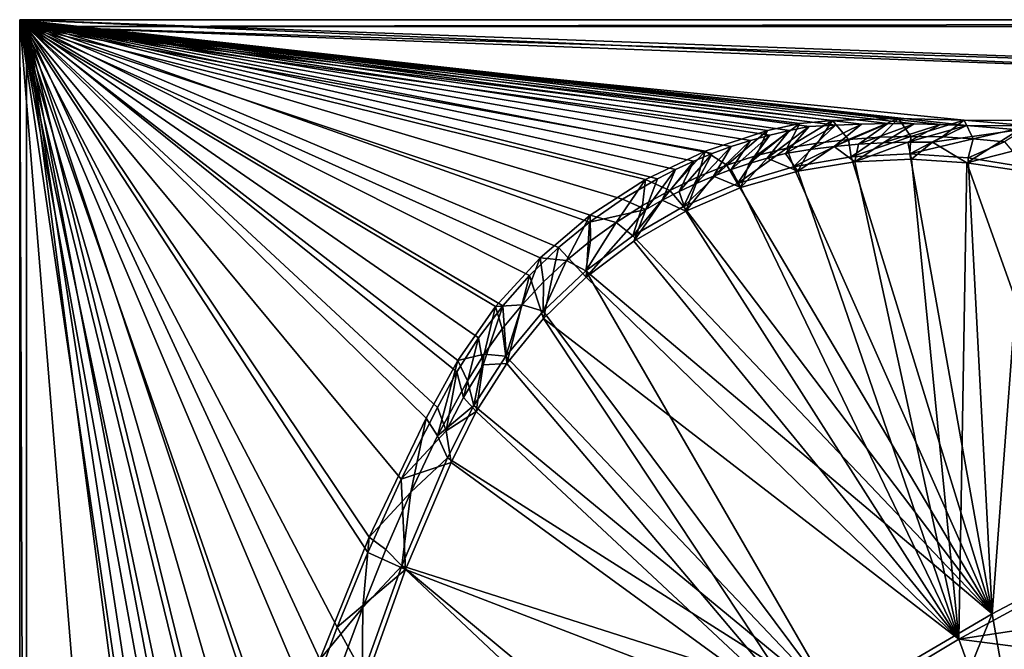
# Model space of a CAD drawing. Header units: metres. Extents: x 0 to 1651, y -1070 to 0.
# Tile 12 of 23: x 0 to 441, y -282 to 0. Entities that reach past the tile are written whole.
import ezdxf

# ---------------------------------------------------------------- set-up
doc = ezdxf.new("R2010")
doc.units = ezdxf.units.M

msp = doc.modelspace()

# ---------------------------------------------------------------- linework, layer by layer
at = {"layer": 'None'}
for points in [[(423.802948, -47.347477), (1134.583252, -48.452602), (0, 0)], [(1134.583252, -48.452602), (1208.617432, -44.136024), (0, 0)], [(0, 0), (1208.617432, -44.136024), (1650, 0)], [(0, -850), (53.12458, -654.122498), (0, 0)], [(53.12458, -654.122498), (79.13913, -537.831116), (0, 0)], [(0, 0), (79.13913, -537.831116), (87.629234, -480.67038)], [(87.629234, -480.67038), (93.292267, -445.053253), (0, 0)], [(93.292267, -445.053253), (100.331985, -409.682465), (0, 0)], [(0, 0), (100.331985, -409.682465), (108.737801, -374.611206)], [(108.737801, -374.611206), (118.497063, -339.892242), (0, 0)], [(118.497063, -339.892242), (129.595108, -305.577759), (0, 0)], [(0, 0), (129.595108, -305.577759), (142.015244, -271.71936)], [(142.015244, -271.71936), (155.738785, -238.367996), (0, 0)], [(155.738785, -238.367996), (170.745102, -205.573776), (0, 0)], [(0, 0), (170.745102, -205.573776), (187.011627, -173.386047)], [(187.011627, -173.386047), (195.660446, -157.56311), (0, 0)], [(195.660446, -157.56311), (205.328751, -142.34613), (0, 0)], [(0, 0), (205.328751, -142.34613), (216.172775, -127.943367)], [(216.172775, -127.943367), (228.124313, -114.445457), (0, 0)], [(228.124313, -114.445457), (241.108139, -101.93734), (0, 0)], [(0, 0), (241.108139, -101.93734), (255.042557, -90.497719)], [(255.042557, -90.497719), (269.839874, -80.198586), (0, 0)], [(269.839874, -80.198586), (285.406982, -71.104752), (0, 0)], [(0, 0), (285.406982, -71.104752), (293.448761, -67.028008)], [(293.448761, -67.028008), (301.645905, -63.27343), (0, 0)], [(301.645905, -63.27343), (309.985535, -59.846935), (0, 0)], [(0, 0), (309.985535, -59.846935), (318.454498, -56.75391)], [(318.454498, -56.75391), (327.03949, -53.999222), (0, 0)], [(327.03949, -53.999222), (335.726959, -51.587212), (0, 0)], [(0, 0), (335.726959, -51.587212), (344.503265, -49.521671)], [(344.503265, -49.521671), (353.354614, -47.805847), (0, 0)], [(353.354614, -47.805847), (365.08313, -47.106125), (0, 0)], [(0, 0), (365.08313, -47.106125), (376.823853, -46.655575)], [(376.823853, -46.655575), (388.571472, -46.454403), (0, 0)], [(388.571472, -46.454403), (400.32074, -46.502693), (0, 0)], [(0, 0), (400.32074, -46.502693), (412.066315, -46.80043)], [(412.066315, -46.80043), (423.802948, -47.347477), (0, 0)], [(0, 0), (0, 0, -45), (0, -850)], [(0, 0, -45), (0, -850, -45), (0, -850)], [(0, 0), (1650, 0), (0, 0, -45)], [(1650, 0), (1650, 0, -45), (0, 0, -45)], [(3, -3, -45), (3, -848.547241, -45), (0, 0, -45)], [(3, -848.547241, -45), (0, -850, -45), (0, 0, -45)], [(3, -3, -45), (0, 0, -45), (1650, 0, -45)], [(1647.142822, -3, -45), (3, -3, -45), (1650, 0, -45)], [(89.258583, -457.047028, -3), (81.558594, -515.527832, -3), (3, -3, -3)], [(81.558594, -515.527832, -3), (75.179558, -551.954224, -3), (3, -3, -3)], [(3, -3, -3), (75.179558, -551.954224, -3), (3, -848.547241, -3)], [(1647.142822, -3, -3), (1208.450439, -41.532547, -3), (3, -3, -3)], [(1208.450439, -41.532547, -3), (1134.234009, -45.864342, -3), (3, -3, -3)], [(3, -3, -3), (1134.234009, -45.864342, -3), (422.772034, -44.999176, -3)], [(422.772034, -44.999176, -3), (393.28891, -44.200535, -3), (3, -3, -3)], [(393.28891, -44.200535, -3), (363.806396, -45.029205, -3), (3, -3, -3)], [(3, -3, -3), (363.806396, -45.029205, -3), (349.135712, -46.373276, -3)], [(349.135712, -46.373276, -3), (334.747314, -49.602505, -3), (3, -3, -3)], [(334.747314, -49.602505, -3), (306.739197, -58.793034, -3), (3, -3, -3)], [(3, -3, -3), (306.739197, -58.793034, -3), (280.138245, -71.493874, -3)], [(280.138245, -71.493874, -3), (255.382217, -87.495743, -3), (3, -3, -3)], [(255.382217, -87.495743, -3), (232.878342, -106.535088, -3), (3, -3, -3)], [(3, -3, -3), (232.878342, -106.535088, -3), (212.99675, -128.298447, -3)], [(212.99675, -128.298447, -3), (196.064285, -152.427551, -3), (3, -3, -3)], [(196.064285, -152.427551, -3), (181.874649, -178.281738, -3), (3, -3, -3)], [(3, -3, -3), (181.874649, -178.281738, -3), (156.359268, -231.46315, -3)], [(156.359268, -231.46315, -3), (134.258759, -286.151947, -3), (3, -3, -3)], [(134.258759, -286.151947, -3), (115.661369, -342.128998, -3), (3, -3, -3)], [(3, -3, -3), (115.661369, -342.128998, -3), (100.641319, -399.170166, -3)], [(100.641319, -399.170166, -3), (89.258583, -457.047028, -3), (3, -3, -3)], [(3, -848.547241, -3), (3, -848.547241, -45), (3, -3, -3)], [(3, -848.547241, -45), (3, -3, -45), (3, -3, -3)], [(3, -3, -45), (1647.142822, -3, -45), (3, -3, -3)], [(1647.142822, -3, -45), (1647.142822, -3, -3), (3, -3, -3)], [(343.335358, -57.531437, -32.386711), (329.779205, -60.797581, -32.397713), (349.135712, -46.373276, -3)], [(349.135712, -46.373276, -3), (329.779205, -60.797581, -32.397713), (334.747314, -49.602505, -3)], [(353.354614, -47.805847), (334.574738, -61.906193, -29.954338), (342.766632, -59.821953, -29.955194)], [(353.354614, -47.805847), (344.503265, -49.521671), (334.574738, -61.906193, -29.954338)], [(342.766632, -59.821953, -29.955194), (353.600616, -58.079052, -29.956308), (365.08313, -47.106125)], [(365.08313, -47.106125), (353.354614, -47.805847), (342.766632, -59.821953, -29.955194)], [(357.091431, -55.170475, -32.366047), (343.335358, -57.531437, -32.386711), (363.806396, -45.029205, -3)], [(363.806396, -45.029205, -3), (343.335358, -57.531437, -32.386711), (349.135712, -46.373276, -3)], [(353.600616, -58.079052, -29.956308), (376.823853, -46.655575), (365.08313, -47.106125)], [(376.823853, -46.655575), (353.600616, -58.079052, -29.956308), (364.500671, -56.695503, -29.957422)], [(370.957977, -53.532349, -32.337032), (357.091431, -55.170475, -32.366047), (363.806396, -45.029205, -3)], [(363.806396, -45.029205, -3), (393.28891, -44.200535, -3), (370.957977, -53.532349, -32.337032)], [(388.571472, -46.454403), (364.500671, -56.695503, -29.957422), (375.453094, -55.673962, -29.958536)], [(388.571472, -46.454403), (376.823853, -46.655575), (364.500671, -56.695503, -29.957422)], [(393.28891, -44.200535, -3), (384.891388, -52.55249, -32.306969), (370.957977, -53.532349, -32.337032)], [(400.32074, -46.502693), (388.571472, -46.454403), (375.453094, -55.673962, -29.958536)], [(375.453094, -55.673962, -29.958536), (386.444061, -55.016506, -29.959652), (400.32074, -46.502693)], [(384.891388, -52.55249, -32.306969), (393.28891, -44.200535, -3), (398.860504, -52.198418, -32.284798)], [(386.444061, -55.016506, -29.959652), (412.066315, -46.80043), (400.32074, -46.502693)], [(412.066315, -46.80043), (386.444061, -55.016506, -29.959652), (397.459656, -54.724636, -29.960766)], [(393.28891, -44.200535, -3), (422.772034, -44.999176, -3), (398.860504, -52.198418, -32.284798)], [(423.802948, -47.347477), (412.066315, -46.80043), (397.459656, -54.724636, -29.960766)], [(423.802948, -47.347477), (397.459656, -54.724636, -29.960766), (408.485901, -54.799259, -29.96188)], [(398.860504, -52.198418, -32.284798), (422.772034, -44.999176, -3), (412.834198, -52.437641, -32.279457)], [(447.228119, -49.1884), (423.802948, -47.347477), (408.485901, -54.799259, -29.96188)], [(412.834198, -52.437641, -32.279457), (422.772034, -44.999176, -3), (426.783936, -53.240086, -32.297901)], [(1134.234009, -45.864342, -3), (452.166077, -47.425011, -3), (422.772034, -44.999176, -3)], [(426.783936, -53.240086, -32.297901), (422.772034, -44.999176, -3), (452.166077, -47.425011, -3)], [(423.802948, -47.347477), (447.228119, -49.1884), (1134.583252, -48.452602)], [(426.783936, -53.240086, -32.297901), (452.166077, -47.425011, -3), (440.692963, -54.586357, -32.338181)], [(334.747314, -49.602505, -3), (316.508545, -65.111305, -32.399899), (306.739197, -58.793034, -3)], [(329.779205, -60.797581, -32.397713), (316.508545, -65.111305, -32.399899), (334.747314, -49.602505, -3)], [(318.4552, -67.000443, -29.952627), (326.46701, -64.300156, -29.953484), (335.726959, -51.587212)], [(335.726959, -51.587212), (327.03949, -53.999222), (318.4552, -67.000443, -29.952627)], [(326.46701, -64.300156, -29.953484), (344.503265, -49.521671), (335.726959, -51.587212)], [(344.503265, -49.521671), (326.46701, -64.300156, -29.953484), (334.574738, -61.906193, -29.954338)], [(370.957977, -53.532349, -32.337032), (384.891388, -52.55249, -32.306969), (372.139618, -61.353443, -63)], [(384.891388, -52.55249, -32.306969), (398.860504, -52.198418, -32.284798), (372.139618, -61.353443, -63)], [(372.139618, -61.353443, -63), (398.860504, -52.198418, -32.284798), (398.31958, -60.056423, -63)], [(398.860504, -52.198418, -32.284798), (412.834198, -52.437641, -32.279457), (398.31958, -60.056423, -63)], [(398.31958, -60.056423, -63), (412.834198, -52.437641, -32.279457), (426.783936, -53.240086, -32.297901)], [(408.485901, -54.799259, -29.96188), (423.912872, -63.980335, -60), (447.228119, -49.1884)], [(423.912872, -63.980335, -60), (470.554016, -52.022148), (447.228119, -49.1884)], [(423.912872, -63.980335, -60), (448.932434, -67.813293, -60), (470.554016, -52.022148)], [(302.765564, -73.304214, -29.950918), (318.454498, -56.75391), (309.985535, -59.846935)], [(318.454498, -56.75391), (302.765564, -73.304214, -29.950918), (310.550903, -70.003227, -29.951773)], [(327.03949, -53.999222), (310.550903, -70.003227, -29.951773), (318.4552, -67.000443, -29.952627)], [(327.03949, -53.999222), (318.454498, -56.75391), (310.550903, -70.003227, -29.951773)], [(357.091431, -55.170475, -32.366047), (346.307556, -65.800484, -63), (343.335358, -57.531437, -32.386711)], [(372.139618, -61.353443, -63), (346.307556, -65.800484, -63), (370.957977, -53.532349, -32.337032)], [(346.307556, -65.800484, -63), (357.091431, -55.170475, -32.366047), (370.957977, -53.532349, -32.337032)], [(353.600616, -58.079052, -29.956308), (348.212128, -67.752815, -60), (364.500671, -56.695503, -29.957422)], [(348.212128, -67.752815, -60), (373.843018, -63.555382, -60), (364.500671, -56.695503, -29.957422)], [(364.500671, -56.695503, -29.957422), (373.843018, -63.555382, -60), (375.453094, -55.673962, -29.958536)], [(386.444061, -55.016506, -29.959652), (373.843018, -63.555382, -60), (397.459656, -54.724636, -29.960766)], [(373.843018, -63.555382, -60), (399.136566, -62.399059, -60), (397.459656, -54.724636, -29.960766)], [(373.843018, -63.555382, -60), (386.444061, -55.016506, -29.959652), (375.453094, -55.673962, -29.958536)], [(397.459656, -54.724636, -29.960766), (399.136566, -62.399059, -60), (408.485901, -54.799259, -29.96188)], [(424.479492, -61.781364, -63), (398.31958, -60.056423, -63), (426.783936, -53.240086, -32.297901)], [(399.136566, -62.399059, -60), (423.912872, -63.980335, -60), (408.485901, -54.799259, -29.96188)], [(440.692963, -54.586357, -32.338181), (424.479492, -61.781364, -63), (426.783936, -53.240086, -32.297901)], [(450.369385, -65.92363, -63), (424.479492, -61.781364, -63), (440.692963, -54.586357, -32.338181)], [(290.937347, -76.388031, -32.392941), (280.138245, -71.493874, -3), (306.739197, -58.793034, -3)], [(306.739197, -58.793034, -3), (303.553986, -70.358002, -32.397076), (290.937347, -76.388031, -32.392941)], [(295.110443, -76.898712, -29.950062), (302.765564, -73.304214, -29.950918), (309.985535, -59.846935)], [(309.985535, -59.846935), (301.645905, -63.27343), (295.110443, -76.898712, -29.950062)], [(316.508545, -65.111305, -32.399899), (303.553986, -70.358002, -32.397076), (306.739197, -58.793034, -3)], [(321.184601, -73.283333, -63), (316.508545, -65.111305, -32.399899), (329.779205, -60.797581, -32.397713)], [(346.307556, -65.800484, -63), (321.184601, -73.283333, -63), (343.335358, -57.531437, -32.386711)], [(343.335358, -57.531437, -32.386711), (321.184601, -73.283333, -63), (329.779205, -60.797581, -32.397713)], [(334.574738, -61.906193, -29.954338), (348.212128, -67.752815, -60), (342.766632, -59.821953, -29.955194)], [(348.212128, -67.752815, -60), (353.600616, -58.079052, -29.956308), (342.766632, -59.821953, -29.955194)], [(435.240631, -265.682251, -62.999996), (346.307556, -65.800484, -63), (372.139618, -61.353443, -63)], [(372.139618, -61.353443, -63), (398.31958, -60.056423, -63), (435.240631, -265.682251, -62.999996)], [(398.31958, -60.056423, -63), (424.479492, -61.781364, -63), (435.240631, -265.682251, -62.999996)], [(301.645905, -63.27343), (287.596619, -80.781563, -29.949207), (295.110443, -76.898712, -29.950062)], [(301.645905, -63.27343), (293.448761, -67.028008), (287.596619, -80.781563, -29.949207)], [(321.184601, -73.283333, -63), (297.094086, -83.616577, -63), (316.508545, -65.111305, -32.399899)], [(297.094086, -83.616577, -63), (303.553986, -70.358002, -32.397076), (316.508545, -65.111305, -32.399899)], [(322.790894, -75.105927, -60), (326.46701, -64.300156, -29.953484), (318.4552, -67.000443, -29.952627)], [(321.184601, -73.283333, -63), (346.307556, -65.800484, -63), (435.240631, -265.682251, -62.999996)], [(326.46701, -64.300156, -29.953484), (322.790894, -75.105927, -60), (334.574738, -61.906193, -29.954338)], [(322.790894, -75.105927, -60), (348.212128, -67.752815, -60), (334.574738, -61.906193, -29.954338)], [(373.843018, -63.555382, -60), (348.212128, -67.752815, -60), (420.308136, -277.076508, -60)], [(420.308136, -277.076508, -60), (399.136566, -62.399059, -60), (373.843018, -63.555382, -60)], [(423.912872, -63.980335, -60), (399.136566, -62.399059, -60), (420.308136, -277.076508, -60)], [(487.064728, -240.965317, -60), (423.912872, -63.980335, -60), (420.308136, -277.076508, -60)], [(448.932434, -67.813293, -60), (423.912872, -63.980335, -60), (487.064728, -240.965317, -60)], [(435.240631, -265.682251, -62.999996), (424.479492, -61.781364, -63), (450.369385, -65.92363, -63)], [(435.240631, -265.682251, -62.999996), (450.369385, -65.92363, -63), (506.803345, -228.092514, -62.999996)], [(293.448761, -67.028008), (280.235016, -84.947212, -29.948353), (287.596619, -80.781563, -29.949207)], [(293.448761, -67.028008), (285.406982, -71.104752), (280.235016, -84.947212, -29.948353)], [(303.553986, -70.358002, -32.397076), (297.094086, -83.616577, -63), (290.937347, -76.388031, -32.392941)], [(302.765564, -73.304214, -29.950918), (298.158997, -85.596619, -60), (310.550903, -70.003227, -29.951773)], [(298.158997, -85.596619, -60), (322.790894, -75.105927, -60), (310.550903, -70.003227, -29.951773)], [(310.550903, -70.003227, -29.951773), (322.790894, -75.105927, -60), (318.4552, -67.000443, -29.952627)], [(348.212128, -67.752815, -60), (322.790894, -75.105927, -60), (420.308136, -277.076508, -60)], [(255.382217, -87.495743, -3), (280.138245, -71.493874, -3), (266.881714, -90.651741, -32.38131)], [(266.881714, -90.651741, -32.38131), (280.138245, -71.493874, -3), (278.698486, -83.158165, -32.387844)], [(285.406982, -71.104752), (269.839874, -80.198586), (280.235016, -84.947212, -29.948353)], [(278.698486, -83.158165, -32.387844), (280.138245, -71.493874, -3), (290.937347, -76.388031, -32.392941)], [(298.158997, -85.596619, -60), (302.765564, -73.304214, -29.950918), (295.110443, -76.898712, -29.950062)], [(297.094086, -83.616577, -63), (321.184601, -73.283333, -63), (435.240631, -265.682251, -62.999996)], [(274.384308, -96.70797, -63), (278.698486, -83.158165, -32.387844), (290.937347, -76.388031, -32.392941)], [(290.937347, -76.388031, -32.392941), (297.094086, -83.616577, -63), (274.384308, -96.70797, -63)], [(287.596619, -80.781563, -29.949207), (298.158997, -85.596619, -60), (295.110443, -76.898712, -29.950062)], [(420.308136, -277.076508, -60), (322.790894, -75.105927, -60), (298.158997, -85.596619, -60)], [(280.235016, -84.947212, -29.948353), (269.839874, -80.198586), (255.042557, -90.497719)], [(266.881714, -90.651741, -32.38131), (278.698486, -83.158165, -32.387844), (274.384308, -96.70797, -63)], [(435.240631, -265.682251, -62.999996), (274.384308, -96.70797, -63), (297.094086, -83.616577, -63)], [(280.235016, -84.947212, -29.948353), (274.888031, -99.065147, -60), (287.596619, -80.781563, -29.949207)], [(274.888031, -99.065147, -60), (298.158997, -85.596619, -60), (287.596619, -80.781563, -29.949207)], [(232.878342, -106.535088, -3), (255.382217, -87.495743, -3), (244.695923, -107.740852, -32.362122)], [(255.382217, -87.495743, -3), (255.531342, -98.852089, -32.372852), (244.695923, -107.740852, -32.362122)], [(255.042557, -90.497719), (253.498688, -115.216362, -60), (280.235016, -84.947212, -29.948353)], [(253.498688, -115.216362, -60), (274.888031, -99.065147, -60), (280.235016, -84.947212, -29.948353)], [(255.531342, -98.852089, -32.372852), (255.382217, -87.495743, -3), (266.881714, -90.651741, -32.38131)], [(298.158997, -85.596619, -60), (274.888031, -99.065147, -60), (420.308136, -277.076508, -60)], [(253.498688, -115.216362, -60), (255.042557, -90.497719), (241.108139, -101.93734)], [(255.531342, -98.852089, -32.372852), (266.881714, -90.651741, -32.38131), (253.369644, -112.37645, -63)], [(253.369644, -112.37645, -63), (266.881714, -90.651741, -32.38131), (274.384308, -96.70797, -63)], [(253.369644, -112.37645, -63), (274.384308, -96.70797, -63), (435.240631, -265.682251, -62.999996)], [(244.695923, -107.740852, -32.362122), (255.531342, -98.852089, -32.372852), (253.369644, -112.37645, -63)], [(274.888031, -99.065147, -60), (253.498688, -115.216362, -60), (420.308136, -277.076508, -60)], [(234.422501, -133.640961, -60), (241.108139, -101.93734), (228.124313, -114.445457)], [(234.422501, -133.640961, -60), (253.498688, -115.216362, -60), (241.108139, -101.93734)], [(232.878342, -106.535088, -3), (224.839691, -127.479431, -32.334621), (212.99675, -128.298447, -3)], [(234.441696, -117.29245, -32.349277), (224.839691, -127.479431, -32.334621), (232.878342, -106.535088, -3)], [(244.695923, -107.740852, -32.362122), (234.441696, -117.29245, -32.349277), (232.878342, -106.535088, -3)], [(253.369644, -112.37645, -63), (234.341095, -130.40509, -63), (244.695923, -107.740852, -32.362122)], [(234.341095, -130.40509, -63), (234.441696, -117.29245, -32.349277), (244.695923, -107.740852, -32.362122)], [(217.973877, -153.848602, -60), (228.124313, -114.445457), (216.172775, -127.943367)], [(217.973877, -153.848602, -60), (234.422501, -133.640961, -60), (228.124313, -114.445457)], [(365.747498, -306.445068, -62.999996), (234.341095, -130.40509, -63), (253.369644, -112.37645, -63)], [(365.747498, -306.445068, -62.999996), (253.369644, -112.37645, -63), (435.240631, -265.682251, -62.999996)], [(234.441696, -117.29245, -32.349277), (234.341095, -130.40509, -63), (224.839691, -127.479431, -32.334621)], [(253.498688, -115.216362, -60), (234.422501, -133.640961, -60), (420.308136, -277.076508, -60)], [(224.839691, -127.479431, -32.334621), (215.960876, -138.274323, -32.318459), (212.99675, -128.298447, -3)], [(224.839691, -127.479431, -32.334621), (217.56218, -150.544235, -63), (215.960876, -138.274323, -32.318459)], [(234.341095, -130.40509, -63), (217.56218, -150.544235, -63), (224.839691, -127.479431, -32.334621)], [(207.847107, -149.636658, -32.301548), (196.064285, -152.427551, -3), (212.99675, -128.298447, -3)], [(216.172775, -127.943367), (205.328751, -142.34613), (207.383652, -154.437347, -29.938089)], [(207.383652, -154.437347, -29.938089), (217.973877, -153.848602, -60), (216.172775, -127.943367)], [(212.99675, -128.298447, -3), (215.960876, -138.274323, -32.318459), (207.847107, -149.636658, -32.301548)], [(217.56218, -150.544235, -63), (234.341095, -130.40509, -63), (365.747498, -306.445068, -62.999996)], [(234.422501, -133.640961, -60), (217.973877, -153.848602, -60), (355.208771, -316.096222, -60)], [(420.308136, -277.076508, -60), (234.422501, -133.640961, -60), (355.208771, -316.096222, -60)], [(215.960876, -138.274323, -32.318459), (217.56218, -150.544235, -63), (207.847107, -149.636658, -32.301548)], [(198.633362, -168.928848, -29.936378), (205.328751, -142.34613), (195.660446, -157.56311)], [(205.328751, -142.34613), (198.633362, -168.928848, -29.936378), (207.383652, -154.437347, -29.938089)], [(200.409393, -161.467606, -32.286743), (196.064285, -152.427551, -3), (207.847107, -149.636658, -32.301548)], [(203.265121, -172.514938, -63), (200.409393, -161.467606, -32.286743), (207.847107, -149.636658, -32.301548)], [(207.847107, -149.636658, -32.301548), (217.56218, -150.544235, -63), (203.265121, -172.514938, -63)], [(181.874649, -178.281738, -3), (196.064285, -152.427551, -3), (187.059052, -186.074493, -32.277184)], [(187.059052, -186.074493, -32.277184), (196.064285, -152.427551, -3), (200.409393, -161.467606, -32.286743)], [(203.265121, -172.514938, -63), (217.56218, -150.544235, -63), (365.747498, -306.445068, -62.999996)], [(204.33606, -175.307526, -60), (217.973877, -153.848602, -60), (207.383652, -154.437347, -29.938089)], [(355.208771, -316.096222, -60), (217.973877, -153.848602, -60), (204.33606, -175.307526, -60)], [(190.854507, -183.967224, -29.934668), (195.660446, -157.56311), (187.011627, -173.386047)], [(190.854507, -183.967224, -29.934668), (198.633362, -168.928848, -29.936378), (195.660446, -157.56311)], [(198.633362, -168.928848, -29.936378), (204.33606, -175.307526, -60), (207.383652, -154.437347, -29.938089)], [(187.059052, -186.074493, -32.277184), (200.409393, -161.467606, -32.286743), (203.265121, -172.514938, -63)], [(204.33606, -175.307526, -60), (198.633362, -168.928848, -29.936378), (190.854507, -183.967224, -29.934668)], [(170.745102, -205.573776), (190.854507, -183.967224, -29.934668), (187.011627, -173.386047)], [(191.522324, -195.956284, -63), (187.059052, -186.074493, -32.277184), (203.265121, -172.514938, -63)], [(193.115814, -198.0112, -60), (204.33606, -175.307526, -60), (190.854507, -183.967224, -29.934668)], [(365.747498, -306.445068, -62.999996), (191.522324, -195.956284, -63), (203.265121, -172.514938, -63)], [(355.208771, -316.096222, -60), (204.33606, -175.307526, -60), (193.115814, -198.0112, -60)], [(156.359268, -231.46315, -3), (181.874649, -178.281738, -3), (175.021194, -211.302444, -32.308109)], [(175.021194, -211.302444, -32.308109), (181.874649, -178.281738, -3), (187.059052, -186.074493, -32.277184)], [(193.115814, -198.0112, -60), (190.854507, -183.967224, -29.934668), (170.745102, -205.573776)], [(175.021194, -211.302444, -32.308109), (187.059052, -186.074493, -32.277184), (191.522324, -195.956284, -63)], [(172.720093, -245.968185, -60), (193.115814, -198.0112, -60), (170.745102, -205.573776)], [(171.008301, -244.226837, -63), (191.522324, -195.956284, -63), (365.747498, -306.445068, -62.999996)], [(171.008301, -244.226837, -63), (175.021194, -211.302444, -32.308109), (191.522324, -195.956284, -63)], [(172.720093, -245.968185, -60), (355.208771, -316.096222, -60), (193.115814, -198.0112, -60)], [(172.720093, -245.968185, -60), (170.745102, -205.573776), (155.738785, -238.367996)], [(163.915192, -236.91803, -32.358307), (156.359268, -231.46315, -3), (175.021194, -211.302444, -32.308109)], [(163.915192, -236.91803, -32.358307), (175.021194, -211.302444, -32.308109), (171.008301, -244.226837, -63)], [(506.803345, -228.092514, -62.999996), (444.100098, -316.000854, -406), (435.240631, -265.682251, -62.999996)], [(134.258759, -286.151947, -3), (156.359268, -231.46315, -3), (153.546768, -262.851227, -32.402039)], [(156.359268, -231.46315, -3), (163.915192, -236.91803, -32.358307), (153.546768, -262.851227, -32.402039)], [(153.546768, -262.851227, -32.402039), (163.915192, -236.91803, -32.358307), (171.008301, -244.226837, -63)], [(142.015244, -271.71936), (172.720093, -245.968185, -60), (155.738785, -238.367996)], [(487.064728, -240.965317, -60), (420.308136, -277.076508, -60), (556.427002, -256.494446, -377.175201)], [(155.082611, -295.183868, -60), (172.720093, -245.968185, -60), (142.015244, -271.71936)], [(153.33049, -293.606659, -63), (171.008301, -244.226837, -63), (298.524719, -350.212921, -62.999996)], [(171.008301, -244.226837, -63), (153.33049, -293.606659, -63), (153.546768, -262.851227, -32.402039)], [(155.082611, -295.183868, -60), (291.89328, -357.948517, -60), (172.720093, -245.968185, -60)], [(298.524719, -350.212921, -62.999996), (171.008301, -244.226837, -63), (365.747498, -306.445068, -62.999996)], [(291.89328, -357.948517, -60), (355.208771, -316.096222, -60), (172.720093, -245.968185, -60)], [(556.427002, -256.494446, -377.175201), (420.308136, -277.076508, -60), (495.401184, -286.846497, -377.175201)], [(153.546768, -262.851227, -32.402039), (143.930954, -289.08432, -32.440041), (134.258759, -286.151947, -3)], [(153.33049, -293.606659, -63), (143.930954, -289.08432, -32.440041), (153.546768, -262.851227, -32.402039)], [(435.240631, -265.682251, -62.999996), (405.507202, -338.635468, -406), (365.747498, -306.445068, -62.999996)], [(444.100098, -316.000854, -406), (405.507202, -338.635468, -406), (435.240631, -265.682251, -62.999996)], [(129.595108, -305.577759), (155.082611, -295.183868, -60), (142.015244, -271.71936)], [(420.308136, -277.076508, -60), (355.208771, -316.096222, -60), (435.659668, -319.654297, -377.175201)], [(420.308136, -277.076508, -60), (435.659668, -319.654297, -377.175201), (495.401184, -286.846497, -377.175201)]]:
    msp.add_3dface(points, dxfattribs=at)

doc.saveas('drawing.dxf')
